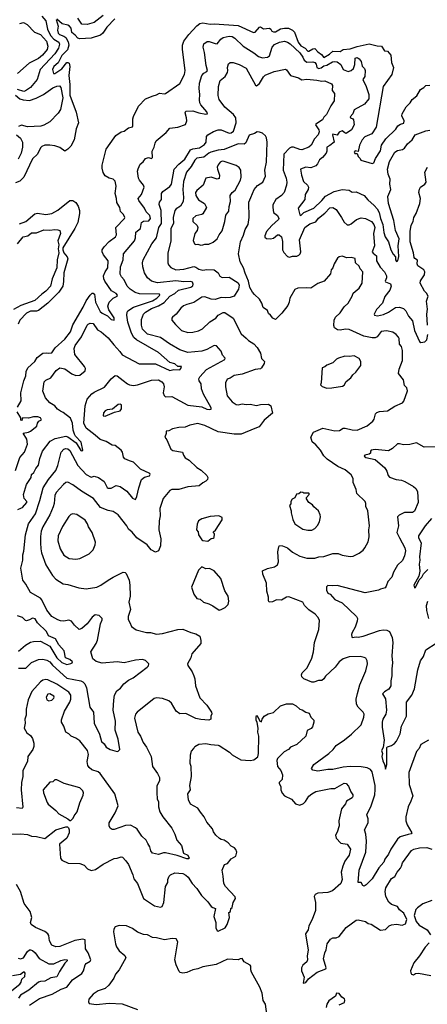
# Model space of a CAD drawing. Extents: x 1468344 to 1613994, y 525695 to 643861.
# Tile 8 of 256: x 1513007 to 1517051, y 555294 to 565069. Entities that reach past the tile are written whole.
import ezdxf

# ---------------------------------------------------------------- set-up
doc = ezdxf.new("R2010")
doc.units = 0

msp = doc.modelspace()

# ---------------------------------------------------------------- linework, layer by layer
at = {"layer": '0CON10XD'}
for points in [[(1513225, 565104.4), (1513265, 565058.6), (1513281.9, 564975), (1513312.7, 564912.7), (1513345, 564876.2), (1513393.9, 564845), (1513403.5, 564825), (1513393.3, 564785), (1513355, 564728.8), (1513208.9, 564575), (1513179, 564475), (1513115, 564396), (1513065, 564362.5), (1513047.2, 564357.2), (1512985, 564375.2)], [(1513835, 565112.3), (1513745, 565042.7), (1513675, 565020.8), (1513624.6, 565024.6), (1513584.4, 565085)], [(1513367.5, 565072.5), (1513387.1, 565005), (1513380.9, 564965), (1513387.1, 564935), (1513401.5, 564921.5), (1513445.8, 564905.8), (1513463.2, 564893.2), (1513487.9, 564847.9), (1513494.1, 564815), (1513481, 564769), (1513425.6, 564715), (1513388.1, 564641.9), (1513345.5, 564605), (1513332.9, 564575), (1513343.3, 564535), (1513355, 564534.2), (1513425, 564582.3), (1513475, 564643.3), (1513485, 564645.9), (1513497.5, 564637.5), (1513504.8, 564604.8), (1513494.6, 564515), (1513504.2, 564425), (1513505, 564320), (1513567.6, 564152.4), (1513589.6, 564045), (1513566.4, 563985), (1513547.5, 563875), (1513515.2, 563815), (1513485, 563783.3), (1513455, 563764.4), (1513405, 563801.8), (1513357.1, 563817.1), (1513305, 563823.9), (1513255, 563822.2), (1513225, 563809.4), (1513213.1, 563796.9), (1513182.5, 563735), (1513135, 563688.1), (1513046.8, 563505), (1513010, 563465), (1512965, 563448.7)], [(1512985, 561221.2), (1513021.1, 561285), (1513019.2, 561365), (1513049.1, 561485), (1513067.6, 561532.4), (1513070.8, 561575), (1513086.7, 561613.3), (1513158.1, 561675), (1513181.1, 561715), (1513235, 561757.5), (1513272.5, 561762.5), (1513295, 561757.1), (1513325, 561762), (1513357.4, 561812.6), (1513455, 561896.9), (1513509.4, 561970.6), (1513535, 562041.5), (1513635.7, 562215), (1513665, 562277.3), (1513705, 562335.6), (1513725, 562352.9), (1513735, 562355.6), (1513748.1, 562345), (1513759.4, 562265), (1513805, 562172.1), (1513825, 562154.2), (1513879.1, 562129.1), (1513915, 562092.5), (1513945, 562086.2), (1513945, 562110), (1513890.2, 562190.2), (1513882.5, 562225), (1513894.6, 562265.4), (1513935, 562305.8), (1513972.5, 562325), (1513976, 562335), (1513965, 562350), (1513918.5, 562378.5), (1513851.5, 562475), (1513841.3, 562495), (1513838.9, 562525), (1513854.5, 562565.5), (1513882.9, 562605), (1513884.1, 562675), (1513839.1, 562735), (1513824.4, 562765), (1513825.7, 562785), (1513844.4, 562815), (1513893.8, 562866.2), (1513958.1, 562915), (1513966.4, 562935), (1513961.2, 563005), (1514047.5, 563095), (1514048.6, 563105), (1514036.9, 563135), (1514008.6, 563165), (1514001.4, 563205), (1513971.8, 563255), (1513968.8, 563295), (1513955.5, 563345), (1513964.4, 563415), (1513953.1, 563465), (1513935.4, 563485.4), (1513895, 563495.5), (1513855, 563518.9), (1513835, 563552.2), (1513823.8, 563595), (1513825.5, 563625), (1513866.2, 563783.8), (1513944.7, 563895.3), (1513961.9, 563918.1), (1514014.5, 563955.5), (1514045, 563964.2), (1514085.6, 563994.4), (1514125, 564006.2), (1514130.8, 564015), (1514129.2, 564085), (1514135, 564106.7), (1514185, 564211.2), (1514255, 564282.5), (1514330, 564315), (1514365, 564322.9), (1514395, 564340), (1514445, 564332.5), (1514455, 564335.8), (1514595, 564436.2), (1514642.2, 564525), (1514649.5, 564565), (1514621.1, 564775), (1514621.8, 564815), (1514635.4, 564855), (1514685, 564923.6), (1514765, 565009.6), (1514795, 565033.1), (1514825, 565038.9), (1514895, 565023.6), (1514939.5, 565029.5), (1515175, 565012.9), (1515325, 564940.9), (1515343.6, 564946.4), (1515385, 564996), (1515395, 564998), (1515425, 564977.5), (1515485, 564983.8), (1515498.8, 564975), (1515508.8, 564955), (1515525, 564947.5), (1515545, 564950), (1515595, 564977.2), (1515635, 564985.9), (1515675, 564985.3), (1515715, 564966.6), (1515733.3, 564945), (1515769.3, 564845), (1515795, 564810), (1515839.6, 564785), (1515865, 564757.1), (1515875, 564756.8), (1515915, 564780.1), (1515935, 564781.9), (1515965, 564748.7), (1516000.8, 564725), (1516025, 564693.8), (1516081.8, 564728.2), (1516115, 564758.2), (1516185, 564754.5), (1516215, 564772), (1516285, 564778.7), (1516355, 564801.9), (1516475, 564831), (1516555, 564810.8), (1516595, 564807.3), (1516625, 564760), (1516655, 564756), (1516687.8, 564717.8), (1516695.4, 564645), (1516715.4, 564595), (1516699.2, 564525), (1516612.7, 564405), (1516545, 564003.8), (1516500, 563935), (1516432, 563905), (1516403.4, 563876.6), (1516376.7, 563825), (1516365, 563760), (1516336.4, 563766.4), (1516324.4, 563755), (1516332.3, 563742.3), (1516355, 563740), (1516365, 563710), (1516385, 563690), (1516390, 563675), (1516470.7, 563650.7), (1516505, 563640), (1516521.2, 563648.8), (1516538.5, 563691.5), (1516585, 563766.2), (1516596.7, 563825), (1516640, 563885), (1516738.9, 563981.1), (1516759.2, 564015), (1516785, 564032.5), (1516817.6, 564042.4), (1516820, 564065), (1516798.2, 564115), (1516801.8, 564135), (1516840, 564205), (1516881.2, 564245), (1516901.6, 564278.4), (1516948.5, 564315), (1516984.3, 564375), (1517016.2, 564395), (1517035, 564415.6), (1517075, 564420.6)], [(1513006.9, 565033.1), (1513045, 565040.5), (1513082.3, 565022.3), (1513154.6, 564944.6), (1513215, 564921.1), (1513271.4, 564855), (1513287.1, 564805), (1513278.7, 564775), (1513233.1, 564716.9), (1513195, 564685.3), (1513102.4, 564637.6), (1512986.4, 564533.6)], [(1513951.5, 565078.5), (1513870.4, 564995), (1513832.7, 564935), (1513810, 564915), (1513715, 564886.2), (1513605, 564879.2), (1513585, 564885.3), (1513555.7, 564915.7), (1513523, 564943), (1513516.7, 564985), (1513502.2, 565005), (1513485.2, 565015.2), (1513429.4, 565029.4), (1513375, 565076)], [(1513940.6, 561840.6), (1514001.2, 561775), (1514022.7, 561742.8), (1514191.9, 561651.9), (1514355, 561651.8), (1514495, 561586.6), (1514535, 561596.8), (1514595, 561594.6), (1514605, 561607.5), (1514612, 561625), (1514575, 561626.7), (1514545, 561652.5), (1514497.5, 561665), (1514385, 561766.5), (1514165, 561891.8), (1514138.9, 561915), (1514116.4, 561956.4), (1514081.3, 562065), (1514069.1, 562135), (1514072.2, 562165), (1514080.5, 562179.5), (1514135.6, 562215.6), (1514325, 562279.3), (1514367.9, 562305), (1514395.8, 562335.8), (1514393.3, 562343.3), (1514195, 562348.9), (1514152.1, 562362.1), (1514101.5, 562395), (1514072.3, 562422.2), (1514045, 562488), (1514017.1, 562517.1), (1514003.6, 562543.6), (1514007.1, 562615), (1514034.6, 562685), (1514037.1, 562745), (1514146, 562874), (1514156.1, 562903.9), (1514160.7, 562959.3), (1514204.1, 562995.9), (1514213.8, 563056.2), (1514235, 563067.9), (1514287.7, 563072.3), (1514303.8, 563095), (1514297.1, 563125), (1514262.3, 563162.3), (1514245, 563197.8), (1514188.1, 563275), (1514183.2, 563293.2), (1514213.8, 563335), (1514241.1, 563405), (1514236.8, 563426.8), (1514194.4, 563475), (1514184.4, 563495), (1514176, 563565), (1514181.2, 563588.8), (1514203.3, 563635), (1514231.7, 563658.3), (1514255, 563691.2), (1514285, 563702), (1514315, 563690), (1514325, 563700), (1514321.9, 563765), (1514341.4, 563805), (1514350, 563845), (1514362.5, 563865), (1514459.7, 563950.3), (1514495, 563991.2), (1514575, 564003.8), (1514651.7, 564028.3), (1514664.3, 564065.7), (1514662.2, 564095), (1514647.5, 564145), (1514655, 564160), (1514725, 564165.3), (1514785, 564143.9), (1514855, 564130), (1514871.4, 564135), (1514863.6, 564155), (1514805, 564224.6), (1514794.8, 564245), (1514790.8, 564275), (1514795.3, 564325.3), (1514787.2, 564387.2), (1514791.4, 564438.6), (1514814.5, 564515), (1514835, 564536.9), (1514864, 564555), (1514868.6, 564565), (1514855.4, 564615), (1514839.5, 564745), (1514825.8, 564795), (1514835, 564830), (1514865.9, 564854.1), (1514885.9, 564854.1), (1514945, 564832.5), (1514965, 564831.1), (1515003.5, 564876.5), (1515025, 564891.2), (1515085, 564905.8), (1515113.4, 564903.4), (1515142.7, 564885), (1515225, 564806.5), (1515330.9, 564740.9), (1515375, 564704.3), (1515415, 564690), (1515465, 564698.5), (1515485, 564710), (1515510.9, 564795), (1515535, 564822.9), (1515585, 564847.6), (1515635.3, 564855.3), (1515665, 564846.7), (1515689.5, 564829.5), (1515785, 564741.5), (1515815, 564697.5), (1515828.5, 564668.5), (1515855, 564648.5), (1515915, 564649.6), (1515935, 564643.6), (1515948, 564628), (1515955.3, 564595), (1515975, 564586.2), (1515998.9, 564591.1), (1516025, 564611.5), (1516055, 564619.2), (1516110.3, 564649.7), (1516135, 564655.3), (1516155, 564651.6), (1516194.4, 564624.4), (1516215, 564574.5), (1516265, 564554.4), (1516296.4, 564563.6), (1516317.5, 564585), (1516331.1, 564625), (1516335, 564686.2), (1516355, 564694), (1516375, 564680), (1516394.3, 564655), (1516405, 564607.5), (1516426.2, 564585), (1516434, 564565), (1516430, 564505), (1516411.9, 564475), (1516413.1, 564465), (1516442.2, 564415), (1516470, 564325), (1516469.4, 564285), (1516428, 564232), (1516325.8, 564175), (1516311.9, 564135), (1516285.8, 564105), (1516288.8, 564095), (1516311.2, 564085), (1516318.6, 564075), (1516324.2, 564025), (1516298.6, 563975), (1516245, 563938), (1516231.5, 563945), (1516205, 563965.3), (1516175, 563953.8), (1516155, 563921.9), (1516115, 563934), (1516111.8, 563925), (1516127.5, 563855), (1516085, 563819), (1516053, 563805), (1516053, 563765), (1516046.6, 563745), (1516010, 563700), (1515981.8, 563678.2), (1515962.1, 563637.9), (1515945, 563618.5), (1515895, 563597.5), (1515845.4, 563604.6), (1515794.2, 563585), (1515802.7, 563525), (1515823.6, 563463.6), (1515863.3, 563425), (1515871.5, 563405), (1515868.9, 563385), (1515840.5, 563335), (1515834.6, 563285), (1515771.1, 563198.9), (1515785, 563131.1), (1515795, 563126.5), (1515824.7, 563155.3), (1515925, 563198.4), (1516005, 563273.2), (1516041.5, 563318.5), (1516128, 563362), (1516205, 563383.8), (1516275, 563375.8), (1516305, 563357.5), (1516345, 563361.9), (1516425, 563323.1), (1516461.5, 563281.5), (1516525, 563225.9), (1516555, 563190), (1516573.1, 563155), (1516586.6, 563095), (1516610.5, 563035), (1516620, 562955), (1516633.6, 562913.7), (1516667.1, 562865), (1516689.5, 562785), (1516712.2, 562742.2), (1516734.5, 562715), (1516736.2, 562685), (1516745, 562668.5), (1516757.8, 562675), (1516767.7, 562717.7), (1516763.3, 562825), (1516771.4, 562895), (1516735.9, 562975), (1516718.4, 563075), (1516667.1, 563245), (1516660, 563315), (1516687.9, 563385), (1516678.5, 563435), (1516682.5, 563485), (1516661.8, 563535), (1516656.1, 563583.9), (1516675, 563661.2), (1516728, 563755), (1516755, 563771.4), (1516805, 563781.4), (1516825, 563792.9), (1516855, 563838.2), (1516900.8, 563875), (1516930, 563925), (1517035, 563966.9), (1517077.3, 563972.7)], [(1513208.2, 560295), (1513239.2, 560420.8), (1513294.2, 560505.8), (1513365, 560592.5), (1513385.5, 560645), (1513418.8, 560775), (1513445, 560804.5), (1513465, 560811.8), (1513485, 560807.9), (1513505, 560792.2), (1513584.4, 560645), (1513665, 560554.5), (1513715, 560527.5), (1513745, 560538.1), (1513788.6, 560525), (1513845.5, 560485), (1513875, 560425.7), (1513885, 560418.1), (1513915, 560418.5), (1513965, 560444.5), (1514005, 560435.5), (1514068.5, 560388.5), (1514125, 560318), (1514155, 560307.5), (1514170, 560335), (1514189.7, 560420.3), (1514215.7, 560505), (1514245, 560528.8), (1514295, 560541.1), (1514302.9, 560555), (1514298.8, 560565), (1514205, 560606.9), (1514135, 560677.5), (1514095, 560688.6), (1514051.1, 560711.1), (1514035.7, 560725.7), (1514027.5, 560775), (1514015, 560794), (1513955, 560842), (1513925, 560845.8), (1513865, 560881.9), (1513805, 560901.4), (1513756, 560946), (1513665, 561013.1), (1513642, 561065), (1513655.7, 561235), (1513677.9, 561302.1), (1513724, 561355), (1513745, 561370.8), (1513848.8, 561421.2), (1513915, 561503.3), (1513955, 561536.7), (1513975, 561533.3), (1514035, 561488.8), (1514075, 561454.2), (1514095, 561444.2), (1514135, 561436.9), (1514175, 561443.6), (1514315, 561490), (1514385, 561494.5), (1514418.1, 561475), (1514432.5, 561455), (1514438.8, 561425), (1514429.4, 561365), (1514439.1, 561339.1), (1514454.4, 561324.4), (1514517, 561327), (1514673.7, 561243.7), (1514815, 561224.4), (1514865, 561201.9), (1514892, 561198), (1514906.1, 561203.9), (1514906.2, 561215), (1514831.2, 561351.2), (1514811.1, 561405), (1514806.4, 561455), (1514787.5, 561485), (1514784, 561505), (1514794, 561525), (1514859.4, 561595), (1515043, 561697), (1515045, 561710), (1515018.8, 561738.8), (1515007, 561777), (1514960.8, 561830.8), (1514935, 561834.3), (1514864.7, 561795.3), (1514815, 561780), (1514675, 561765.6), (1514595, 561792.9), (1514491.7, 561851.7), (1514404.7, 561914.7), (1514275, 561946), (1514226.2, 561996.2), (1514214.6, 562035), (1514216.5, 562093.5), (1514235.8, 562144.2), (1514254.5, 562165), (1514315, 562201.2), (1514382.7, 562227.3), (1514438.8, 562261.2), (1514495, 562324.6), (1514545, 562350.3), (1514582.7, 562385), (1514705.6, 562414.4), (1514723.9, 562426.1), (1514727.5, 562445), (1514722.5, 562462.5), (1514705, 562469.3), (1514635, 562468.2), (1514555, 562478.3), (1514375, 562457.1), (1514313.9, 562473.9), (1514273.3, 562505), (1514245, 562556), (1514228.8, 562615), (1514226.4, 562655), (1514232.7, 562685), (1514319.4, 562845), (1514364.6, 562905), (1514387.5, 563005), (1514414.2, 563045), (1514409.7, 563175), (1514390, 563235), (1514393.2, 563256.8), (1514414.6, 563285.4), (1514415.4, 563345), (1514427.6, 563362.4), (1514495, 563413.1), (1514511.5, 563435), (1514540.7, 563585), (1514584.8, 563635.2), (1514644.5, 563685), (1514702.1, 563777.9), (1514723.3, 563786.7), (1514792.1, 563797.9), (1514840.4, 563829.6), (1514856.7, 563855), (1514860.5, 563909.5), (1514873.8, 563925), (1514929.7, 563960.3), (1514974.6, 563975.4), (1515005, 563976.2), (1515085, 563943.6), (1515106.2, 563945), (1515127.8, 563962.2), (1515156.2, 564045), (1515151.4, 564095), (1515129.2, 564129.2), (1515041.7, 564201.7), (1514986.6, 564276.6), (1514975.6, 564315.6), (1514978.1, 564405), (1514997.1, 564465), (1515044.5, 564505), (1515067.5, 564545), (1515071.5, 564565), (1515067.1, 564595), (1515077.5, 564632.5), (1515095, 564644), (1515125, 564644.3), (1515184, 564625), (1515255, 564587.5), (1515345, 564419.2), (1515355, 564412.5), (1515385, 564435.7), (1515425, 564503.1), (1515442.9, 564517.1), (1515532.5, 564555), (1515645, 564578.8), (1515655, 564572.5), (1515694.7, 564514.7), (1515772, 564492), (1515805, 564473.4), (1515855, 564478.2), (1515955, 564470), (1516005, 564458), (1516035, 564461.1), (1516100.9, 564430.9), (1516111.1, 564415), (1516106.9, 564365), (1516129.2, 564335), (1516126.9, 564265), (1516094.6, 564215.4), (1516051.1, 564128.9), (1516025, 564102), (1516010.8, 564075), (1515946.4, 564033.6), (1515942.7, 564025), (1515947.1, 564015), (1515975, 563976.9), (1515977.3, 563955), (1515966.5, 563925), (1515932.9, 563887.1), (1515899.4, 563825), (1515876.1, 563803.9), (1515805, 563778), (1515785, 563780), (1515725, 563803.8), (1515705, 563803.8), (1515685.3, 563794.7), (1515627.3, 563732.7), (1515620, 563575), (1515650, 563495), (1515657.1, 563455), (1515654.6, 563425.4), (1515630, 563355), (1515605, 563322.5), (1515546.9, 563285), (1515519.5, 563230.5), (1515516.9, 563205), (1515525.7, 563155), (1515565.7, 563125), (1515576.7, 563096.7), (1515574.4, 563085), (1515507.7, 563025), (1515456.4, 562965), (1515437.8, 562925), (1515440.5, 562910.5), (1515455, 562897.5), (1515495, 562893.1), (1515525, 562900), (1515565, 562934.2), (1515582.5, 562935), (1515603.6, 562913.6), (1515613.5, 562866.5), (1515613.2, 562783.2), (1515627.6, 562757.6), (1515665, 562718.8), (1515685, 562713.3), (1515715, 562721.2), (1515755, 562722), (1515775, 562731.2), (1515790, 562745), (1515795.7, 562765), (1515781.5, 562885), (1515835.6, 563005), (1515885, 563043.5), (1515945, 563062.7), (1515970.2, 563099.8), (1516035, 563149.4), (1516085, 563202.5), (1516115, 563205.6), (1516145, 563184.2), (1516201.1, 563105), (1516225, 563058.8), (1516255, 563034), (1516275, 563032.5), (1516295, 563041.4), (1516348, 563085), (1516395, 563102.3), (1516438.8, 563095), (1516496.6, 563066.6), (1516520.4, 563035), (1516529.4, 563005), (1516518.4, 562945), (1516526.9, 562825), (1516504.4, 562765), (1516515, 562750.8), (1516546.5, 562725), (1516545.4, 562675), (1516583.2, 562613.2), (1516625, 562565.6), (1516644.6, 562525), (1516645.4, 562505), (1516632.3, 562475), (1516635, 562466.2), (1516685, 562446.5), (1516692.9, 562425), (1516680.5, 562385), (1516629.3, 562320.7), (1516604.7, 562255.3), (1516546.9, 562193.1), (1516522.9, 562145), (1516526.2, 562135), (1516558, 562128), (1516616, 562144), (1516665, 562166.7), (1516736.4, 562213.6), (1516775, 562215.9), (1516815, 562203.1), (1516839, 562179), (1516865, 562124.4), (1516905, 562078), (1516923.8, 561983.8), (1516973, 561873), (1516985, 561863.8), (1517025, 561871.2), (1517045, 561892.5), (1517055.6, 561945)], [(1512965, 564321.2), (1513007.2, 564285), (1513042.8, 564272.8), (1513105, 564268.5), (1513171.3, 564288.7), (1513242.3, 564327.7), (1513335, 564391.2), (1513375, 564410), (1513401.7, 564411.7), (1513416.5, 564395), (1513433.6, 564295), (1513411.3, 564178.7), (1513390.3, 564139.7), (1513306.7, 564055), (1513245, 564021.4), (1513217.4, 564012.6), (1513085, 564006.4), (1513025, 564022.5), (1512995, 564008.6)], [(1512975.6, 563925), (1513015, 563893.3), (1513036.2, 563855), (1513035.4, 563805), (1513021.2, 563745), (1512993.3, 563685)], [(1516534, 557426), (1516533.3, 557465), (1516502.7, 557602.7), (1516486, 557626), (1516455, 557641.8), (1516395, 557652.1), (1516284.6, 557654.6), (1516215, 557648.4), (1516115, 557625.4), (1516065, 557624.5), (1515965, 557610), (1515915, 557620), (1515903.3, 557635), (1515926.2, 557675), (1516075, 557782.9), (1516117.1, 557825), (1516145, 557864.2), (1516229.8, 557920.2), (1516298, 557975), (1516395, 558070), (1516420.8, 558145), (1516423.9, 558173.9), (1516413.8, 558195), (1516365.3, 558245.3), (1516350, 558275), (1516344.3, 558325), (1516358.3, 558378.3), (1516380.8, 558465), (1516442, 558605), (1516456, 558675), (1516453.8, 558705), (1516439.5, 558729.5), (1516425, 558738.8), (1516385, 558745.8), (1516275, 558744.4), (1516215, 558723.3), (1516175, 558695.4), (1516138.3, 558641.7), (1516039.2, 558550.8), (1516025, 558524.3), (1516005, 558508.5), (1515971.4, 558508.6), (1515925, 558491.9), (1515905, 558492.9), (1515826.2, 558525), (1515807.5, 558545), (1515803.9, 558563.9), (1515810, 558585), (1515858.5, 558635), (1515905, 558730), (1515920.9, 558795), (1515930.6, 558885), (1515974, 559015), (1515980, 559105), (1515968.8, 559135), (1515939.1, 559169.1), (1515875, 559210), (1515834, 559255), (1515815.7, 559285.7), (1515678.7, 559338.7), (1515655, 559337.1), (1515605, 559307.5), (1515555, 559311.4), (1515515, 559290), (1515482.5, 559285), (1515475, 559300), (1515474, 559335), (1515458, 559395), (1515455.6, 559475), (1515417.5, 559565), (1515415, 559596.7), (1515465, 559620.8), (1515533.6, 559636.4), (1515565, 559658.8), (1515573.2, 559686.8), (1515567.1, 559785), (1515576.2, 559835), (1515585, 559850), (1515615, 559846), (1515665, 559825.7), (1515715, 559784.4), (1515785, 559744.3), (1515855, 559722.2), (1515935, 559724.3), (1515975, 559738.1), (1516025, 559741.4), (1516115, 559770), (1516165, 559769.2), (1516205.9, 559754.1), (1516285, 559741.1), (1516315, 559744.4), (1516375.5, 559774.5), (1516415.7, 559804.3), (1516432, 559825), (1516462.5, 559885), (1516472.5, 559935), (1516470, 560005), (1516475.8, 560045), (1516462, 560195), (1516440, 560235), (1516442, 560265), (1516433.8, 560285), (1516351.4, 560365), (1516344.2, 560405), (1516314.3, 560475), (1516315.8, 560515), (1516295, 560551.2), (1516235, 560599.2), (1516164.6, 560634.6), (1516057.5, 560705), (1516025, 560740), (1515990, 560795), (1515945, 560850), (1515909.2, 560879.2), (1515893.8, 560925), (1515922.5, 560975), (1516015, 561014), (1516135, 560989.2), (1516178.3, 560991.7), (1516217.1, 561012.9), (1516235, 561015.7), (1516305, 560997.1), (1516355, 560995.8), (1516454.2, 561035.8), (1516510, 561085), (1516522.5, 561105), (1516535.8, 561155), (1516549.1, 561170.9), (1516575, 561180), (1516655, 561185.8), (1516728.7, 561231.3), (1516805, 561266.7), (1516817.7, 561282.3), (1516853.3, 561385), (1516847.5, 561415), (1516826.2, 561436.2), (1516814.2, 561495), (1516765.5, 561555.5), (1516770.2, 561599.8), (1516804.4, 561684.4), (1516805.4, 561785), (1516795, 561823.3), (1516775, 561846.7), (1516772.8, 561905), (1516765, 561919.1), (1516742.9, 561942.9), (1516707.4, 561967.4), (1516645, 561980.4), (1516594, 561975), (1516555, 561921.4), (1516535, 561910), (1516505, 561909.5), (1516421.7, 561928.3), (1516275, 561993.3), (1516237.6, 561997.6), (1516185, 561987.1), (1516160.2, 561990.2), (1516130.6, 562010.6), (1516123.4, 562033.4), (1516126.2, 562085), (1516140, 562115), (1516185, 562160), (1516225, 562218), (1516265.6, 562255), (1516305.9, 562324.1), (1516316.2, 562355), (1516373.8, 562405), (1516404.2, 562455), (1516412, 562565), (1516386, 562595), (1516375, 562622), (1516338.8, 562655), (1516335, 562700), (1516295, 562708.8), (1516254.1, 562704.1), (1516205, 562720), (1516177.5, 562715), (1516159.3, 562700.7), (1516128, 562645), (1516113.8, 562605), (1516096.2, 562585), (1516088.8, 562545), (1516026.7, 562475), (1515965, 562449.2), (1515895, 562402.9), (1515855, 562405.6), (1515765, 562404.3), (1515735, 562390), (1515686.2, 562305), (1515680.8, 562265), (1515666.9, 562233.1), (1515608.8, 562155), (1515545, 562093.3), (1515517.5, 562105), (1515495, 562137.5), (1515475, 562152.5), (1515465, 562182.5), (1515423.2, 562213.2), (1515410, 562255), (1515386.2, 562295), (1515335, 562341.2), (1515317.5, 562365), (1515291.7, 562411.7), (1515277.1, 562475), (1515242.4, 562552.4), (1515226.6, 562606.6), (1515194.6, 562664.6), (1515178.9, 562745), (1515196.5, 562865), (1515228.3, 562931.7), (1515243.1, 562985), (1515273.3, 563035), (1515283.5, 563105), (1515281.2, 563258.8), (1515299.2, 563305), (1515334.5, 563385), (1515366.9, 563423.1), (1515417.5, 563455), (1515447.1, 563515), (1515440.5, 563575), (1515456.4, 563653.6), (1515461.4, 563855), (1515454.2, 563895), (1515444, 563915), (1515415, 563944.2), (1515385.9, 563954.1), (1515362.5, 563955), (1515335, 563938.6), (1515285, 563922.5), (1515251.8, 563848.2), (1515235, 563833.5), (1515175, 563836.4), (1515035, 563780), (1514975, 563772.9), (1514904.3, 563755), (1514883.6, 563745), (1514835, 563702.9), (1514765, 563694.8), (1514744.8, 563675), (1514708.8, 563611.2), (1514660.3, 563555), (1514631.7, 563461.7), (1514625.3, 563385), (1514631.8, 563305), (1514627.5, 563265), (1514602.7, 563217.3), (1514559.5, 563190.5), (1514545.3, 563174.7), (1514529.3, 563105), (1514531.5, 563045), (1514505.4, 562995), (1514507.9, 562872.1), (1514476.2, 562755), (1514475.8, 562655), (1514481.9, 562635), (1514505, 562610), (1514555, 562585.5), (1514635, 562591.8), (1514735, 562619.4), (1514753.8, 562613.8), (1514785, 562591.5), (1514825, 562581.9), (1514865, 562588.9), (1514935, 562584.3), (1514975, 562555.8), (1514994, 562524), (1515015, 562508.9), (1515085, 562514.3), (1515175.9, 562455.9), (1515183.3, 562435), (1515176.2, 562395), (1515145, 562342.5), (1515134.1, 562325.9), (1515095, 562312), (1515045, 562306.9), (1515005, 562312.5), (1514945, 562291.1), (1514905, 562295.7), (1514845, 562318.2), (1514813.8, 562316.2), (1514735, 562261.9), (1514665, 562242.5), (1514632.7, 562227.3), (1514605.9, 562204.1), (1514559.5, 562145), (1514522.5, 562115), (1514516, 562105), (1514517.5, 562085), (1514551.7, 562041.7), (1514613.8, 561983.8), (1514675, 561965.4), (1514725, 561966.4), (1514780.2, 561979.8), (1514820.9, 561999.1), (1514891.9, 562068.1), (1514952.5, 562105), (1514976.7, 562135), (1515025, 562162.5), (1515043, 562163), (1515125.4, 562105.4), (1515205, 561950), (1515255, 561906.7), (1515276.7, 561885), (1515331.3, 561851.3), (1515363.6, 561813.6), (1515397.1, 561757.1), (1515405.6, 561705), (1515434.6, 561675), (1515433.3, 561656.7), (1515406.9, 561613.1), (1515395.6, 561604.4), (1515343, 561597), (1515215, 561548.8), (1515135, 561537.3), (1515095, 561511.1), (1515065, 561500), (1515048.5, 561465), (1515049.5, 561425), (1515065, 561336.2), (1515114.4, 561275), (1515155, 561250.5), (1515175, 561246.5), (1515215, 561256.4), (1515255, 561250.5), (1515295, 561253.3), (1515355, 561238.1), (1515395, 561250.6), (1515475, 561252.5), (1515499.2, 561235), (1515515, 561163.3), (1515432, 561095), (1515382.7, 561027.3), (1515340.6, 561009.4), (1515205, 560955.6), (1515133.2, 560953.2), (1514977.6, 560977.6), (1514845, 561041.9), (1514775, 561059.4), (1514695, 561044.2), (1514650, 561025), (1514585, 561020.8), (1514522.1, 561007.9), (1514485, 560987.5), (1514460, 560985), (1514459.3, 560960.7), (1514447.5, 560925), (1514468.3, 560898.3), (1514507.5, 560805), (1514525, 560793.3), (1514622.5, 560775), (1514631.2, 560745), (1514648.8, 560718.8), (1514687.4, 560697.4), (1514764, 560625), (1514807.9, 560597.9), (1514862.5, 560545), (1514873.3, 560525), (1514868.8, 560505), (1514855, 560486.7), (1514825, 560472.5), (1514788.5, 560441.5), (1514675, 560431.1), (1514585, 560404.5), (1514515, 560405.8), (1514495, 560393.8), (1514431.2, 560315), (1514397.5, 560215), (1514400, 560145), (1514391.1, 560095), (1514388.1, 560005), (1514405.6, 559915), (1514402.9, 559845), (1514385, 559796.2), (1514355, 559783.8), (1514312, 559805), (1514270, 559855), (1514168.6, 559925), (1514123.2, 559983.2), (1514085, 560012), (1514071.4, 560045), (1513985, 560154), (1513935, 560188), (1513885, 560197.1), (1513807.1, 560227.1), (1513739.2, 560315), (1513619.3, 560389.3), (1513535, 560451.4), (1513485, 560479.4), (1513465, 560474.3), (1513441.4, 560455), (1513370, 560375), (1513356.2, 560345), (1513347.9, 560265), (1513337.6, 560232.4), (1513305.5, 560155), (1513236.9, 560033.1), (1513219.9, 559990.1), (1513212.9, 559937.1), (1513213.8, 559875), (1513216.1, 559815), (1513224.6, 559775), (1513265, 559658), (1513331.2, 559551.2), (1513364.6, 559514.6), (1513439.7, 559469.7), (1513485, 559462.9), (1513595, 559428), (1513665, 559418.8), (1513773.2, 559436.8), (1513811.2, 559455), (1513885, 559504.3), (1513935, 559535.7), (1514035, 559582.9), (1514051.7, 559581.7), (1514062.1, 559572.1), (1514092.9, 559505), (1514100.6, 559455), (1514103.1, 559345), (1514089.2, 559285), (1514105.7, 559215), (1514083.9, 559143.9), (1514082, 559115), (1514101.2, 559085), (1514115.9, 559045.9), (1514161.7, 559011.7), (1514265, 558984.2), (1514305, 558986), (1514365, 558970), (1514425, 558977.1), (1514575, 559015.8), (1514625, 559017.5), (1514705, 558984.3), (1514755, 558972.9), (1514795, 558948.8), (1514805.6, 558905), (1514804.3, 558875), (1514715.6, 558775), (1514704.5, 558735.5), (1514671.2, 558675), (1514675, 558657.5), (1514718, 558595), (1514734.2, 558554.2), (1514744.3, 558524.3), (1514752.5, 558455), (1514795.5, 558335.5), (1514862.5, 558265), (1514910, 558195), (1514913, 558177), (1514903.3, 558155), (1514902.5, 558125), (1514883.9, 558116.1), (1514805, 558122.9), (1514755, 558132.9), (1514655, 558181.2), (1514595, 558177.5), (1514558, 558205), (1514512.5, 558285), (1514485, 558307.5), (1514425, 558330.8), (1514365, 558337.5), (1514340.9, 558329.1), (1514171.2, 558195), (1514156, 558175), (1514145.8, 558135), (1514180, 557995), (1514206, 557955), (1514230.8, 557895), (1514265.6, 557845.6), (1514310, 557755), (1514324.3, 557655), (1514375.5, 557585), (1514393.1, 557545), (1514394.3, 557515), (1514368.7, 557461.3), (1514366.4, 557395), (1514371.1, 557335), (1514384.5, 557304.5), (1514383.1, 557255), (1514397.5, 557205), (1514427.8, 557155), (1514515, 557042), (1514545.8, 556985), (1514565.6, 556925), (1514611.7, 556871.7), (1514633.3, 556795), (1514675, 556776.2), (1514686.7, 556745), (1514681.7, 556738.3), (1514665, 556737.5), (1514570.8, 556770.8), (1514455, 556796.7), (1514433.4, 556796.6), (1514385, 556781.2), (1514325, 556796.2), (1514307, 556817), (1514298.2, 556858.2), (1514278.8, 556891.2)], [(1514805, 562830), (1514825, 562834), (1514845, 562841.2), (1514885, 562841.2), (1514925, 562862), (1514967.5, 562895), (1514984.4, 562935), (1515015.3, 562974.7), (1515042.5, 563065), (1515050.8, 563129.2), (1515082, 563168), (1515085.5, 563215), (1515098.1, 563265), (1515095.8, 563325), (1515113.8, 563355), (1515143, 563377), (1515198.7, 563475), (1515204.7, 563505), (1515200.5, 563575), (1515185, 563602.5), (1515155, 563623.3), (1515035, 563662.1), (1515015, 563663.6), (1514995, 563655.9), (1514975, 563629.5), (1514967.3, 563605), (1514968.1, 563585), (1514988.5, 563525), (1514986.9, 563493.1), (1514965, 563485.8), (1514905, 563505.6), (1514854.3, 563495.7), (1514828.8, 563425), (1514765.7, 563375), (1514751.9, 563355), (1514755.5, 563325), (1514780.8, 563280.8), (1514840.6, 563245), (1514860.6, 563205), (1514825, 563142.9), (1514815, 563135.7), (1514755, 563122.7), (1514723.1, 563095), (1514724.6, 563065), (1514768, 563025), (1514774.2, 563005), (1514766, 562975), (1514744, 562945), (1514727, 562877), (1514742.5, 562845), (1514755, 562837.5), (1514775, 562840), (1514805, 562830)], [(1517051.8, 562038.2), (1517047.5, 562145), (1517052.7, 562195), (1517042.1, 562275), (1517060.8, 562325), (1517044.2, 562355), (1517023.1, 562375), (1516978.8, 562455), (1516984.7, 562475.3), (1517024.4, 562535), (1517027.1, 562565), (1517016.5, 562586.5), (1516957.8, 562625), (1516950, 562645), (1516955, 562681.2), (1516927.2, 562697.2), (1516919.1, 562709.1), (1516915.4, 562755), (1516881.6, 562865), (1516879.5, 562965), (1516889.1, 563030.9), (1516910, 563065), (1516916.7, 563105), (1516940.6, 563145), (1516975.6, 563244.4), (1516984.2, 563295), (1516967.8, 563355), (1516972, 563388), (1516982, 563408), (1517025, 563436.9), (1517040.5, 563455), (1517027.5, 563555), (1517054.3, 563605.7)], [(1513005, 563042.1), (1513067.1, 563065), (1513157, 563143), (1513185, 563150), (1513265, 563135.5), (1513324.2, 563144.2), (1513385, 563177.5), (1513505, 563273.3), (1513533, 563273), (1513563.8, 563253.8), (1513587.6, 563217.6), (1513600, 563175), (1513601.8, 563145), (1513583.3, 563055), (1513555.2, 562994.8), (1513435, 562804.3), (1513434.2, 562785), (1513444.4, 562755), (1513477.5, 562715), (1513483.3, 562695), (1513444.8, 562555), (1513441.2, 562468.8), (1513433.7, 562425), (1513396.3, 562363.7), (1513285.3, 562255), (1513195, 562181.1), (1513174.8, 562175.2), (1513115, 562174.8), (1513073.5, 562156.5), (1513007.3, 562085), (1512992.6, 562047.4)], [(1512984.6, 562845), (1513041.4, 562915), (1513086.7, 562923.3), (1513125, 562954.4), (1513175, 562953.1), (1513247.6, 562982.4), (1513305, 562978.9), (1513355, 562986.9), (1513385, 562984.2), (1513406, 562975), (1513410.5, 562945), (1513383.8, 562875), (1513394.1, 562835), (1513388.4, 562795), (1513394.8, 562755), (1513378.9, 562685), (1513374.1, 562605), (1513329.2, 562495), (1513312.5, 562425), (1513267.1, 562375), (1513225, 562345.3), (1513158.4, 562281.6), (1513017.1, 562232.9), (1512945, 562190.7)], [(1512987.5, 560205), (1513019.9, 560220.1), (1513035, 560227.5), (1513079.1, 560275), (1513078.8, 560285), (1513052.3, 560315), (1513043.4, 560356.6), (1513074.3, 560455), (1513120, 560525), (1513125.6, 560555), (1513146.9, 560575), (1513165.5, 560614.5), (1513193, 560647), (1513208, 560712), (1513234.4, 560785), (1513310.6, 560885), (1513358.1, 560911.9), (1513465.7, 560935), (1513485, 560927), (1513567.5, 560867.5), (1513615, 560792.5), (1513625, 560788.5), (1513634.3, 560795), (1513616.2, 560875), (1513561, 560935), (1513549.6, 560955), (1513538.6, 560995), (1513531.8, 561065), (1513512.4, 561112.4), (1513439.7, 561169.7), (1513413.4, 561183.4), (1513383.1, 561203.1), (1513355, 561234.4), (1513305, 561264), (1513264.6, 561314.6), (1513237.3, 561382.7), (1513248.6, 561475), (1513265, 561490.8), (1513316.2, 561515), (1513368.9, 561585), (1513405, 561612.5), (1513455, 561604.6), (1513525, 561552.5), (1513565.5, 561535.5), (1513605, 561540), (1513655.4, 561584.6), (1513658.6, 561605), (1513650.6, 561625), (1513555.4, 561745.4), (1513546.2, 561805), (1513556.9, 561835), (1513618.5, 561921.5), (1513675, 562036), (1513685, 562047.5), (1513705, 562055.8), (1513735, 562054), (1513780, 561990), (1513815, 561970.6), (1513885, 561911.9), (1513940.6, 561840.6)], [(1516055, 561410), (1516105, 561414), (1516207.9, 561432.1), (1516225, 561440), (1516245, 561476.2), (1516293.3, 561515), (1516311.2, 561545), (1516341.2, 561568.8), (1516390, 561635), (1516392.5, 561675), (1516375, 561706), (1516325, 561731.9), (1516275, 561725.7), (1516231.7, 561728.3), (1516170.5, 561709.5), (1516151.2, 561698.8), (1516115, 561663.3), (1516055, 561640), (1516035, 561622.5), (1516007, 561613), (1515997.5, 561465), (1515990, 561445), (1516009.3, 561429.3), (1516055, 561410)], [(1513855, 561132), (1513945.9, 561174.1), (1514005, 561186.7), (1514016.7, 561205), (1514016.7, 561245), (1514005, 561251.2), (1513985, 561248), (1513927.7, 561202.3), (1513875, 561195.6), (1513855, 561185.6), (1513839.4, 561165), (1513833.8, 561135), (1513855, 561132)], [(1512966.2, 560595), (1513007.3, 560722.8), (1513055, 560774.2), (1513084.6, 560855), (1513076.2, 560906.2), (1513040, 560965), (1513095, 560973.5), (1513115, 560984.4), (1513176.4, 561033.6), (1513182.5, 561065), (1513197, 561083), (1513221.7, 561098.3), (1513215, 561115.7), (1513185.4, 561125.4), (1513145, 561127.5), (1513095.9, 561114.1), (1513037.5, 561115), (1513027.5, 561105), (1513030, 561095), (1513025, 561090), (1513017.5, 561095), (1513017.5, 561115), (1512983.5, 561175)], [(1517165, 560828.1), (1517020, 560825), (1516945, 560866.9), (1516878.3, 560851.7), (1516815, 560847.8), (1516775, 560860), (1516755, 560858.8), (1516705, 560810.8), (1516665, 560790), (1516535, 560801.4), (1516495, 560796.7), (1516487.5, 560785), (1516488.8, 560765), (1516475, 560754.6), (1516430, 560745), (1516422.9, 560735), (1516442.1, 560722.1), (1516535, 560704.5), (1516629.4, 560619.4), (1516648.6, 560588.6), (1516661.1, 560545), (1516675, 560528.6), (1516743.3, 560503.3), (1516795, 560498.6), (1516828.8, 560485), (1516914.2, 560435), (1516935.8, 560415), (1516954.2, 560385), (1516961.4, 560275), (1516925, 560190), (1516905, 560178.1), (1516825, 560175.8), (1516770.3, 560149.7), (1516756.2, 560135), (1516763.5, 560045), (1516749.1, 559979.1), (1516776, 559926), (1516826.9, 559825), (1516834.3, 559795), (1516825.6, 559745), (1516805, 559700.8), (1516756.4, 559653.6), (1516715.4, 559584.6), (1516699.4, 559535), (1516658, 559492), (1516644.2, 559445), (1516631.4, 559428.6), (1516585, 559416), (1516565.6, 559404.4), (1516435, 559379.4), (1516156.4, 559453.6), (1516115, 559448), (1516065, 559453.3), (1516050, 559440), (1516051.2, 559405), (1516065, 559376.7), (1516085.9, 559365.9), (1516135, 559313.8), (1516205, 559279.2), (1516346.9, 559145), (1516356.9, 559125), (1516355, 559097.5), (1516335, 559040), (1516304.2, 558985), (1516298.8, 558965), (1516301.7, 558941.7)], [(1515865, 560001.1), (1515905, 560002.5), (1515935, 560018), (1515962.7, 560047.3), (1515980, 560085), (1515990, 560135), (1515986.4, 560153.6), (1515972.5, 560192.5), (1515923.6, 560233.6), (1515913, 560253), (1515877, 560277), (1515853, 560313), (1515853, 560327), (1515880, 560355), (1515880, 560365), (1515875, 560370), (1515825, 560370), (1515817, 560377), (1515795, 560380), (1515777, 560363), (1515751.7, 560358.3), (1515736.4, 560323.6), (1515710.7, 560309.3), (1515697.5, 560285), (1515697, 560263), (1515683.6, 560246.4), (1515700, 560195), (1515698.8, 560175), (1515715.8, 560105.8), (1515735.8, 560065.8), (1515815, 560012.9), (1515865, 560001.1)], [(1512995, 558632.9), (1513067.3, 558632.7), (1513125, 558688.1), (1513195, 558718.9), (1513235, 558721.5), (1513275, 558711.2), (1513305, 558694.5), (1513332.1, 558662.1), (1513475, 558531.8), (1513612, 558505), (1513635, 558495.4), (1513654.4, 558474.4), (1513669, 558435), (1513701.5, 558245), (1513738.5, 558195), (1513746.2, 558085), (1513800, 557975), (1513816.9, 557905), (1513845, 557878.8), (1513865, 557846.2), (1513905.6, 557825.6), (1513975, 557804.3), (1513985, 557806.7), (1514001.5, 557825), (1513985.2, 557925), (1513952.9, 558015), (1513956.9, 558105), (1513934.6, 558215), (1513941.3, 558315), (1513947.5, 558365), (1513970.6, 558405), (1514007.6, 558432.4), (1514038.6, 558475), (1514085, 558512.2), (1514132.9, 558535), (1514270.3, 558639.7), (1514284.3, 558655.7), (1514287.1, 558675), (1514255, 558708.6), (1514225, 558717.1), (1514155, 558710), (1514045, 558685.6), (1513975, 558693.1), (1513825, 558681.4), (1513765, 558696), (1513732.5, 558725), (1513711.4, 558795), (1513764.6, 558875.4), (1513780.2, 558909.8), (1513808.5, 559071.5), (1513825, 559112.5), (1513824, 559125), (1513795, 559154.2), (1513755, 559161.4), (1513725, 559139.2), (1513675, 559071.9), (1513625, 559024.4), (1513596, 559016), (1513549.1, 559059.1), (1513519.5, 559099.5), (1513495, 559106.4), (1513445, 559099.2), (1513411.7, 559101.7), (1513385, 559110), (1513325, 559144.3), (1513275, 559206), (1513225, 559311.4), (1513212, 559325), (1513113.7, 559383.7), (1513066.9, 559466.9), (1513038, 559505), (1513018.6, 559625), (1513037, 559703), (1513036.5, 559755), (1513047.1, 559792.9), (1513064.6, 559955), (1513095.9, 560064.1), (1513165.2, 560164.8), (1513208.2, 560295)], [(1513565, 559714.4), (1513605, 559720.8), (1513696.7, 559765), (1513735, 559807.5), (1513756.2, 559855), (1513758.3, 559881.7), (1513725, 559976.7), (1513689.4, 560035), (1513679.2, 560065), (1513655, 560099.2), (1513575, 560155.7), (1513535, 560164.2), (1513515, 560156), (1513495, 560136), (1513432.1, 560037.9), (1513390, 559945), (1513385.5, 559894.5), (1513407.5, 559815), (1513445, 559752.5), (1513499.4, 559719.4), (1513565, 559714.4)], [(1514875, 559892.5), (1514905, 559920), (1514927, 559923), (1514935, 559930), (1514940, 559965), (1514930, 559975), (1514930, 559985), (1514948.8, 560001.2), (1515016.7, 560105), (1515015, 560127.5), (1514983, 560143), (1514895, 560136.7), (1514815, 560112.5), (1514780, 560095), (1514768.3, 560061.7), (1514762.5, 560005), (1514777.5, 559985), (1514782.5, 559955), (1514813.9, 559903.9), (1514825, 559897.5), (1514875, 559892.5)], [(1517091.2, 560118.8), (1517030.9, 560045), (1516964.3, 559945), (1516964.3, 559925), (1516988.5, 559875), (1516974.4, 559735.6), (1516977.4, 559702.6), (1516969.1, 559665), (1516978, 559595), (1516968, 559545), (1516918.5, 559455), (1516925, 559430), (1516935, 559431.9), (1516971.7, 559508.3), (1516995.6, 559535), (1517012.9, 559567.1), (1517055, 559610)], [(1514985, 559207.5), (1515005, 559212.5), (1515045, 559232.5), (1515076.4, 559263.6), (1515081.2, 559295), (1515076.7, 559345), (1515040.5, 559400.5), (1515001.7, 559521.7), (1514935, 559597.5), (1514889.3, 559619.3), (1514852.5, 559617.5), (1514815, 559637.5), (1514782.5, 559605), (1514710, 559435), (1514733.3, 559365), (1514765, 559322.5), (1514796.1, 559316.1), (1514830, 559285), (1514885, 559270), (1514921.7, 559251.7), (1514985, 559207.5)], [(1517066.5, 559125), (1517045.4, 559205.4), (1517043.8, 559255), (1517054.5, 559295)], [(1512995, 558800.4), (1513065, 558858.6), (1513115, 558888.2), (1513145, 558897.5), (1513211.9, 558898.1), (1513305, 558849.2), (1513375, 558733.2), (1513425, 558689.2), (1513475, 558668.8), (1513515, 558676.2), (1513528, 558685), (1513530, 558695), (1513505, 558718), (1513462.5, 558735), (1513448.9, 558805), (1513394.7, 558864.7), (1513361.6, 558921.6), (1513293.8, 558953.8), (1513271.9, 558995), (1513185, 559080), (1513160.9, 559120.9), (1513135, 559128.2), (1513105, 559110.8), (1513075, 559102.9), (1513064.5, 559105), (1513034.3, 559135), (1512985, 559150.8)], [(1516301.7, 558941.7), (1516307, 558937), (1516345, 558943.3), (1516365, 558938.6), (1516415, 558947.8), (1516575, 559006.2), (1516612.6, 559012.6), (1516649.1, 559009.1), (1516675, 558996), (1516701.8, 558935), (1516708.2, 558885), (1516700.4, 558755), (1516706.8, 558685), (1516697.8, 558625), (1516698.4, 558555), (1516687.7, 558505), (1516690.5, 558455), (1516668.4, 558421.6), (1516624.6, 558395.4), (1516607.5, 558375), (1516636.9, 558326.9), (1516646.9, 558215), (1516640, 558175), (1516610, 558125), (1516603.8, 558095), (1516604.5, 558045), (1516622.1, 557915), (1516611.9, 557845), (1516597.5, 557815), (1516606.4, 557783.6), (1516598.8, 557755), (1516610.5, 557710.5), (1516626.5, 557675), (1516635, 557627.5), (1516649.5, 557675), (1516650, 557845), (1516655, 557852), (1516697.2, 557862.8), (1516726.6, 557883.4), (1516745, 557906.7), (1516782.1, 557977.9), (1516795.8, 558055), (1516845.5, 558154.5), (1516845.6, 558295), (1516897.3, 558362.8), (1516923.5, 558425), (1516955.5, 558615.5), (1516984.6, 558705), (1517012, 558748), (1517035, 558812), (1517139.6, 558880.4)], [(1514278.8, 556891.2), (1514263, 556923), (1514218.6, 556965), (1514171.8, 557031.8), (1514155, 557046.7), (1514105, 557071.4), (1514055, 557068.1), (1513945, 557028.6), (1513925, 557028.8), (1513905, 557042.5), (1513894.2, 557065), (1513894.3, 557095), (1513954.4, 557195), (1513984, 557265), (1513950, 557385), (1513804.6, 557584.6), (1513785, 557600.6), (1513721.5, 557621.5), (1513695.7, 557645), (1513684.3, 557665), (1513677.5, 557705), (1513690, 557775), (1513680.8, 557815), (1513605, 557909.2), (1513565, 557937.5), (1513516.7, 557955), (1513495, 557978.8), (1513465, 557996.7), (1513446, 558055), (1513422.9, 558095), (1513421.1, 558118.9), (1513451.5, 558205), (1513503.8, 558295), (1513514.5, 558325), (1513514.5, 558365), (1513493.3, 558393.3), (1513375, 558473.6), (1513285, 558515.4), (1513265, 558519.2), (1513235, 558511.5), (1513213.3, 558496.7), (1513128.8, 558401.2), (1513092.6, 558317.4), (1513072, 558225), (1513072.5, 558165), (1513058, 558125), (1513060, 558085), (1513051.2, 558035), (1513078.3, 557988.3), (1513113.2, 557963.2), (1513134.5, 557934.5), (1513148.3, 557888.3), (1513148.1, 557855), (1513138.9, 557825), (1513088.6, 557755), (1513083.3, 557705), (1513037.8, 557615), (1513039.6, 557555), (1513024.6, 557495.4), (1513020.5, 557425), (1513039.1, 557250.9), (1513032.3, 557237.7), (1512974, 557245)], [(1513295, 558306.2), (1513325, 558314.3), (1513346, 558335), (1513350, 558345), (1513345, 558353.3), (1513305, 558375.6), (1513285, 558372.9), (1513268.9, 558345), (1513275, 558316.7), (1513295, 558306.2)], [(1512915, 556984.2), (1513015.6, 556985.6), (1513085, 556979.4), (1513125, 556962), (1513175, 556960.8), (1513255, 556942), (1513365, 557026), (1513465, 557056.7), (1513480, 557055), (1513490, 557045), (1513497.5, 557025), (1513496.2, 556995), (1513473.8, 556945), (1513402.5, 556885), (1513412.5, 556745), (1513424, 556725), (1513487, 556697), (1513605, 556693.8), (1513645, 556676.2), (1513679.7, 556639.7), (1513715, 556621.2), (1513758.3, 556631.7), (1513834.4, 556685.6), (1513945, 556741.2), (1513975, 556744.2), (1514015, 556760), (1514025.8, 556755.8), (1514060.3, 556720.3), (1514085, 556682.5), (1514128.8, 556578.8), (1514138.9, 556538.9), (1514174.4, 556495), (1514234.6, 556344.6), (1514345, 556271.4), (1514405, 556257.1), (1514420.8, 556265), (1514436.5, 556305), (1514454.5, 556465.5), (1514475.7, 556505), (1514477.5, 556535), (1514488.8, 556565), (1514501.7, 556578.3), (1514545, 556598.6), (1514625, 556592.9), (1514655, 556577.1), (1514680, 556555), (1514717.1, 556495), (1514765.6, 556445), (1514809.4, 556375), (1514873.1, 556313.1), (1514905, 556264.2), (1514924.4, 556254.4), (1514950.8, 556245), (1514932.9, 556165), (1514953.8, 556105), (1514954.3, 556054.3), (1514965, 556022.5), (1514975, 556021.2), (1515045, 556053.8), (1515065, 556086.7), (1515089.6, 556155), (1515082.5, 556205), (1515098, 556215), (1515100, 556245), (1515115, 556256.7), (1515124.6, 556305.4), (1515149.4, 556345), (1515145, 556360), (1515049.2, 556465), (1515031.4, 556495), (1515027.1, 556565), (1515015.6, 556625), (1515038.6, 556681.4), (1515069.1, 556690.9), (1515105, 556740), (1515150, 556765), (1515160.8, 556805), (1515151.2, 556831.2), (1515136.8, 556846.8), (1515105, 556864), (1515075, 556896.2), (1515034, 556924), (1515005, 556930), (1514989.7, 556939.7), (1514953.3, 556975), (1514928.8, 557005), (1514918.8, 557035), (1514862.1, 557102.1), (1514835.5, 557155.5), (1514800.5, 557200.5), (1514775, 557240), (1514702, 557282), (1514681.2, 557325), (1514676, 557385), (1514700, 557425), (1514694.4, 557465), (1514712.5, 557555), (1514706.8, 557656.8), (1514698.8, 557685), (1514700.5, 557769.5), (1514711.7, 557808.3), (1514735, 557832.5), (1514746.1, 557853.9), (1514783.9, 557876.1), (1514855, 557883.8), (1514902.7, 557872.7), (1514975, 557867.1), (1514986.2, 557865), (1515086.9, 557796.9), (1515115, 557770.8), (1515202.4, 557722.4), (1515295, 557714.2), (1515328.3, 557721.7), (1515368.3, 557751.7), (1515377.5, 557785), (1515380.6, 557955), (1515369.4, 557995), (1515372.5, 558035), (1515363, 558093), (1515353.1, 558115), (1515352, 558145), (1515355, 558160), (1515371.7, 558141.7), (1515390, 558105), (1515405, 558100), (1515412.5, 558125), (1515433.6, 558156.4), (1515473, 558177), (1515525, 558190), (1515594.1, 558255.9), (1515655, 558276.7), (1515715, 558276), (1515749.1, 558259.1), (1515785, 558224), (1515807.7, 558217.7), (1515845, 558193.8), (1515880, 558185), (1515894.2, 558144.2), (1515923.8, 558115), (1515926.7, 558095), (1515912.4, 558047.6), (1515897.6, 558032.4), (1515857.7, 558012.3), (1515846.2, 557955), (1515756.7, 557875), (1515695, 557846.2), (1515673.3, 557825), (1515629.7, 557800.3), (1515564.2, 557735.8), (1515557.5, 557715), (1515564.4, 557655), (1515597.1, 557615), (1515613.4, 557573.4), (1515611.5, 557525), (1515580, 557495), (1515580, 557485), (1515597.8, 557455), (1515597.8, 557425), (1515610.9, 557390.9), (1515634.2, 557364.2), (1515702.3, 557332.3), (1515744, 557285), (1515785, 557270), (1515821.5, 557288.5), (1515842.7, 557307.3), (1515875, 557359.2), (1515906, 557385), (1515945, 557406), (1516095, 557438), (1516135, 557437.1), (1516225, 557488.8), (1516245, 557486.2), (1516268.3, 557458.3), (1516290.8, 557405), (1516311.2, 557375), (1516312.3, 557357.7), (1516303.8, 557345), (1516250.6, 557309.4), (1516240, 557285), (1516199.4, 557235), (1516173.1, 557115), (1516176.7, 557065), (1516155, 557002.5), (1516138.8, 556975), (1516146, 556945), (1516192.5, 556895), (1516255, 556883.3), (1516290, 556835), (1516274.3, 556775), (1516233.1, 556715), (1516212.9, 556667.1), (1516196.7, 556605), (1516205.4, 556534.6), (1516192.9, 556495), (1516110.2, 556419.8), (1516065, 556404.5), (1515965, 556398.6), (1515937, 556383), (1515928.6, 556365), (1515941.9, 556305), (1515940.9, 556225), (1515908.2, 556135), (1515876.1, 556075), (1515869.6, 556035), (1515841.2, 555995), (1515869.5, 555830.5), (1515858.8, 555775), (1515860.8, 555735), (1515855.8, 555715), (1515815, 555682.5), (1515801.2, 555655), (1515804.3, 555625), (1515829.2, 555565), (1515820, 555505), (1515845, 555511.8), (1515872.3, 555547.7), (1515956.9, 555615), (1516043.2, 555646.8), (1516046.4, 555655), (1516020.9, 555745), (1516034.1, 555805.9), (1516047.3, 555835), (1516057.3, 555895), (1516090.2, 555939.8), (1516115, 555955.6), (1516145.6, 555954.4), (1516175, 555968.6), (1516245, 556055.6), (1516345, 556129.4), (1516365, 556134.3), (1516437.3, 556117.3), (1516465, 556096), (1516495, 556089.2), (1516585, 556030), (1516635, 556038.6), (1516672.5, 556075), (1516695, 556084.4), (1516745, 556091.1), (1516800.5, 556079.5), (1516835.6, 556094.4), (1516849.2, 556135), (1516818.9, 556198.9), (1516775, 556233.8), (1516755.3, 556265.3), (1516695.9, 556285.9), (1516669.7, 556309.7), (1516639.1, 556365), (1516631.8, 556415), (1516640, 556450), (1516695, 556544), (1516727.3, 556562.7), (1516751.1, 556605), (1516786.5, 556645), (1516794.5, 556665.5), (1516805, 556698), (1516895, 556822), (1516915.6, 556834.4), (1516975, 556847.5), (1517045, 556851.8), (1517095, 556835.5)], [(1517062.2, 557917.8), (1516985.5, 557874.5), (1516968.6, 557835), (1516944.4, 557805), (1516868.1, 557595), (1516871.5, 557475), (1516906.7, 557365), (1516888.9, 557311.1), (1516860.6, 557255), (1516837.9, 557155), (1516838.5, 557115), (1516850.5, 557075), (1516898, 556995), (1516892, 556988), (1516861.7, 556981.7), (1516782.9, 556957.1), (1516754.7, 556935.3), (1516688.2, 556835), (1516665, 556784.2), (1516629.4, 556735), (1516618.5, 556705), (1516570.5, 556649.5), (1516505, 556540.8), (1516445, 556478.8), (1516425, 556466.7), (1516412.3, 556472.3), (1516395, 556502.5), (1516363.8, 556505), (1516373.3, 556625), (1516441.6, 556805), (1516449.1, 556915), (1516441.1, 556985), (1516429.2, 557025), (1516464.4, 557095), (1516464.4, 557135), (1516450.6, 557175), (1516493.2, 557265), (1516530.5, 557375), (1516534, 557426)], [(1513515, 557117.5), (1513538.3, 557141.7), (1513546.7, 557165), (1513576, 557205), (1513604.2, 557295), (1513637.9, 557372.1), (1513640.6, 557395), (1513634.3, 557415), (1513605, 557441.9), (1513447.5, 557485), (1513375, 557523.3), (1513355, 557522.5), (1513336, 557504), (1513305, 557501.2), (1513241.2, 557425), (1513242.5, 557395), (1513278.2, 557298.2), (1513290.2, 557280.2), (1513365, 557220), (1513395.9, 557185.9), (1513485, 557136.7), (1513505, 557117.5), (1513515, 557117.5)], [(1513655.6, 555685), (1513665, 555700), (1513706.5, 555723.5), (1513713.3, 555735), (1513684.7, 555804.7), (1513661.1, 555845), (1513655.4, 555935.4), (1513635, 555941.1), (1513552.9, 555927.1), (1513405, 555866.9), (1513365, 555864.3), (1513325, 555880), (1513302.5, 555925), (1513295, 555977.5), (1513285.8, 555995), (1513255, 556015.5), (1513165, 556055.8), (1513121.2, 556085), (1513114, 556105), (1513127.1, 556155), (1513110.6, 556215), (1513050, 556295), (1513014.4, 556415), (1512975.6, 556485)], [(1517095, 556324), (1517005, 556292.9), (1516952.5, 556252.5), (1516936, 556235), (1516921.4, 556175), (1516940, 556115), (1516969.5, 556079.5), (1517050.6, 556035), (1517081.8, 555985)], [(1515458.8, 555195), (1515446.4, 555296.4), (1515423, 555333), (1515412.5, 555405), (1515390, 555465), (1515306.7, 555615), (1515300, 555635), (1515301.7, 555671.7), (1515293, 555683), (1515235, 555717.5), (1515215, 555747.5), (1515195, 555746.2), (1515173.8, 555736.2), (1515067.7, 555742.3), (1514955, 555689.4), (1514822.5, 555665), (1514775, 555646), (1514725, 555638), (1514665, 555611.2), (1514625, 555602), (1514598.8, 555608.8), (1514588.8, 555618.8), (1514558, 555685), (1514547.5, 555735), (1514576.2, 555915), (1514560, 555945), (1514518.3, 555948.3), (1514445, 555934.3), (1514365, 555954), (1514325, 555956.7), (1514274.3, 555984.3), (1514235, 555988), (1514175, 556011.2), (1514125, 556046.2), (1514065, 556073.3), (1513995, 556077.5), (1513955, 556062.5), (1513940.7, 556039.3), (1513938.8, 556015), (1513956.2, 555895), (1513966.2, 555865), (1513995, 555823.8), (1514049.7, 555779.7), (1514060, 555755), (1513995, 555636.7), (1513957.7, 555592.3), (1513940.8, 555555), (1513891.2, 555485), (1513855, 555450.8), (1513785, 555429.2), (1513736.2, 555395), (1513692, 555345), (1513688.3, 555318.3), (1513695, 555301.2), (1513765, 555290.8), (1513895, 555307.1), (1514025, 555298.6), (1514175, 555242)], [(1517068.1, 555905), (1517029.5, 555860.5), (1516975, 555775.7), (1516918.8, 555705), (1516885.6, 555625), (1516886.4, 555606.4), (1516895, 555592.9), (1516915, 555586.7), (1516935, 555598.5), (1516965, 555602.7), (1517085, 555579.5)], [(1512992.2, 555752.2), (1513015, 555746.7), (1513044, 555755), (1513085, 555816.9), (1513105, 555834.3), (1513115, 555835.8), (1513135, 555828.1), (1513161.9, 555805), (1513200.4, 555750.4), (1513297.2, 555697.2), (1513344.7, 555695.3), (1513415, 555729.1), (1513455, 555738.5), (1513476.7, 555735), (1513478, 555725), (1513456.4, 555703.6), (1513401.1, 555618.9), (1513375, 555565.4), (1513315, 555558), (1513255, 555522.9), (1513215, 555520.7), (1513195, 555513.2), (1513099.2, 555435), (1513014, 555385), (1512994.2, 555355)], [(1512895, 555405.6), (1513007.5, 555495), (1513021.1, 555515), (1513029.2, 555545), (1513058.1, 555571.9), (1513062.5, 555602.5), (1513055, 555614.3), (1513045, 555613.5), (1513015, 555591.8), (1512935, 555576.2)], [(1513105, 555286.9), (1513205, 555351.9), (1513328, 555395), (1513416.9, 555443.1), (1513474, 555466), (1513531.2, 555538.8), (1513625, 555599.4), (1513640, 555625), (1513655.6, 555685)], [(1516175, 555290), (1516228.8, 555311.2), (1516233.3, 555335), (1516228.3, 555348.3), (1516202.5, 555365), (1516175, 555402.5), (1516150, 555405), (1516140, 555375), (1516075, 555327.5), (1516052.5, 555295), (1516047, 555263)]]:
    msp.add_lwpolyline(points, dxfattribs=at)

doc.saveas('drawing.dxf')
